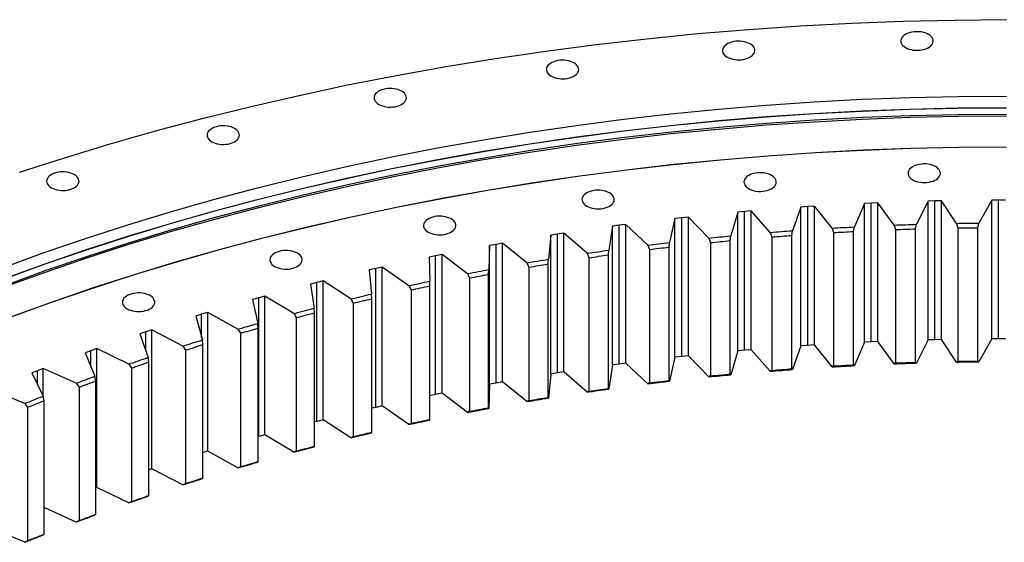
# Model space of a CAD drawing. Header units: millimetres. Extents: x -1928 to 21055, y 64816 to 83481.
# Tile 12 of 17: x 12194 to 13381, y 75130 to 75760. Entities that reach past the tile are written whole.
import ezdxf

# ---------------------------------------------------------------- set-up
doc = ezdxf.new("R2010")
doc.units = ezdxf.units.MM
doc.header["$LTSCALE"] = 100

msp = doc.modelspace()

# ---------------------------------------------------------------- linework, layer by layer
at = {"color": 7, "linetype": 'Continuous', "lineweight": 25}
for p, q in [((13212.4, 75538.5), (13200.3, 75510.3)), ((13220.6, 75538.9), (13212.4, 75538.5)), ((13212.4, 75371.2), (13212.4, 75538.5)), ((13228.8, 75539.3), (13220.6, 75538.9)), ((13220.6, 75371.5), (13220.6, 75538.9)), ((13248.4, 75512.5), (13228.8, 75539.3)), ((13228.8, 75371.9), (13228.8, 75539.3)), ((13289.1, 75541.4), (13275.2, 75513.4)), ((13297.3, 75541.6), (13289.1, 75541.4)), ((13289.1, 75374), (13289.1, 75541.4)), ((13305.5, 75541.8), (13297.3, 75541.6)), ((13297.3, 75374.2), (13297.3, 75541.6)), ((13323.4, 75514.5), (13305.5, 75541.8)), ((13305.5, 75374.4), (13305.5, 75541.8)), ((13365.9, 75542.6), (13350.3, 75514.9)), ((13374.2, 75542.6), (13365.9, 75542.6)), ((13365.9, 75375.2), (13365.9, 75542.6)), ((13382.4, 75542.6), (13374.2, 75542.6)), ((13374.2, 75375.2), (13374.2, 75542.6)), ((13059.8, 75528), (13051.3, 75499.3)), ((13067.9, 75528.8), (13059.8, 75528)), ((13059.8, 75360.6), (13059.8, 75528)), ((13076.1, 75529.5), (13067.9, 75528.8)), ((13067.9, 75361.4), (13067.9, 75528.8)), ((13099, 75503.5), (13076.1, 75529.5)), ((13076.1, 75362.1), (13076.1, 75529.5)), ((13135.9, 75534.1), (13125.6, 75505.6)), ((13144.1, 75534.7), (13135.9, 75534.1)), ((13135.9, 75366.7), (13135.9, 75534.1)), ((13152.3, 75535.2), (13144.1, 75534.7)), ((13144.1, 75367.3), (13144.1, 75534.7)), ((13173.5, 75508.8), (13152.3, 75535.2)), ((13152.3, 75367.8), (13152.3, 75535.2)), ((12925, 75513.2), (12917, 75512.2)), ((12951.2, 75488.3), (12925, 75513.2)), ((12925, 75345.8), (12925, 75513.2)), ((12984.1, 75520.4), (12977.5, 75491.5)), ((12992.2, 75521.3), (12984.1, 75520.4)), ((12984.1, 75353), (12984.1, 75520.4)), ((13000.3, 75522.1), (12992.2, 75521.3)), ((12992.2, 75353.9), (12992.2, 75521.3)), ((13024.8, 75496.7), (13000.3, 75522.1)), ((13000.3, 75354.7), (13000.3, 75522.1)), ((13274.1, 75507.8), (13275.2, 75513.4)), ((13323.4, 75514.5), (13324.9, 75509)), ((13349, 75509.3), (13350.3, 75514.9)), ((12842.4, 75501.5), (12834.4, 75500.2)), ((12850.3, 75502.7), (12842.4, 75501.5)), ((12842.4, 75334.1), (12842.4, 75501.5)), ((12878.1, 75478.4), (12850.3, 75502.7)), ((12850.3, 75335.3), (12850.3, 75502.7)), ((12909, 75511.1), (12904.2, 75482.1)), ((12917, 75512.2), (12909, 75511.1)), ((12909, 75343.7), (12909, 75511.1)), ((12917, 75344.8), (12917, 75512.2)), ((13099, 75503.5), (13100.9, 75498.1)), ((13124.8, 75499.9), (13125.6, 75505.6)), ((13173.5, 75508.8), (13175.3, 75503.3)), ((13175.3, 75503.3), (13175.3, 75342.5)), ((13199.3, 75504.6), (13200.3, 75510.3)), ((13199.3, 75343.8), (13199.3, 75504.6)), ((13248.4, 75512.5), (13250, 75506.9)), ((13250, 75506.9), (13250, 75346.1)), ((13274.1, 75346.9), (13274.1, 75507.8)), ((13324.9, 75509), (13324.9, 75348.1)), ((13349, 75348.4), (13349, 75509.3)), ((12768.5, 75489.2), (12760.7, 75487.8)), ((12776.4, 75490.6), (12768.5, 75489.2)), ((12768.5, 75321.8), (12768.5, 75489.2)), ((12805.6, 75466.9), (12776.4, 75490.6)), ((12776.4, 75323.2), (12776.4, 75490.6)), ((12834.4, 75500.2), (12831.5, 75471.2)), ((12834.4, 75332.8), (12834.4, 75500.2)), ((12976.9, 75485.8), (12977.5, 75491.5)), ((13024.8, 75496.7), (13026.9, 75491.3)), ((13026.9, 75491.3), (13026.9, 75330.5)), ((13050.6, 75493.7), (13051.3, 75499.3)), ((13050.6, 75332.8), (13050.6, 75493.7)), ((13100.9, 75498.1), (13100.9, 75337.2)), ((13124.8, 75339.1), (13124.8, 75499.9)), ((12760.7, 75487.8), (12759.6, 75458.7)), ((12760.7, 75320.4), (12760.7, 75487.8)), ((12878.1, 75478.4), (12880.4, 75473.1)), ((12903.8, 75476.4), (12904.2, 75482.1)), ((12951.2, 75488.3), (12953.3, 75483)), ((12953.3, 75483), (12953.3, 75322.1)), ((12976.9, 75325), (12976.9, 75485.8)), ((12695.5, 75475.4), (12687.7, 75473.8)), ((12687.7, 75473.8), (12688.5, 75444.7)), ((12703.3, 75476.9), (12695.5, 75475.4)), ((12695.5, 75308), (12695.5, 75475.4)), ((12734, 75453.8), (12703.3, 75476.9)), ((12703.3, 75309.5), (12703.3, 75476.9)), ((12805.6, 75466.9), (12808.1, 75461.6)), ((12831.2, 75465.5), (12831.5, 75471.2)), ((12831.2, 75304.6), (12831.2, 75465.5)), ((12880.4, 75473.1), (12880.4, 75312.2)), ((12903.8, 75315.5), (12903.8, 75476.4)), ((12623.4, 75460), (12615.7, 75458.3)), ((12615.7, 75458.3), (12618.3, 75429.2)), ((12631.1, 75461.7), (12623.4, 75460)), ((12623.4, 75292.6), (12623.4, 75460)), ((12663.3, 75439.3), (12631.1, 75461.7)), ((12631.1, 75294.3), (12631.1, 75461.7)), ((12734, 75453.8), (12736.6, 75448.6)), ((12759.5, 75453), (12759.6, 75458.7)), ((12808.1, 75461.6), (12808.1, 75300.8)), ((12552.3, 75443.1), (12544.8, 75441.2)), ((12559.9, 75445), (12552.3, 75443.1)), ((12552.3, 75275.7), (12552.3, 75443.1)), ((12593.5, 75423.3), (12559.9, 75445)), ((12559.9, 75277.6), (12559.9, 75445)), ((12688.6, 75439), (12688.5, 75444.7)), ((12736.6, 75448.6), (12736.6, 75287.8)), ((12759.5, 75292.1), (12759.5, 75453)), ((12544.8, 75441.2), (12549.2, 75412.2)), ((12663.3, 75439.3), (12666, 75434.2)), ((12666, 75434.2), (12666, 75273.3)), ((12688.6, 75278.1), (12688.6, 75439)), ((12482.4, 75424.7), (12475, 75422.7)), ((12475, 75422.7), (12481.3, 75393.8)), ((12489.8, 75426.8), (12482.4, 75424.7)), ((12482.4, 75257.4), (12482.4, 75424.7)), ((12524.8, 75405.8), (12489.8, 75426.8)), ((12489.8, 75259.4), (12489.8, 75426.8)), ((12593.5, 75423.3), (12596.3, 75418.2)), ((12596.3, 75418.2), (12596.3, 75257.3)), ((12618.6, 75423.5), (12618.3, 75429.2)), ((12618.6, 75262.6), (12618.6, 75423.5)), ((12420.9, 75407.1), (12413.6, 75404.9)), ((12457.2, 75386.9), (12420.9, 75407.1)), ((12420.9, 75239.7), (12420.9, 75407.1)), ((12549.6, 75406.5), (12549.2, 75412.2)), ((12549.6, 75245.7), (12549.6, 75406.5)), ((12413.6, 75404.9), (12406.4, 75402.7)), ((12406.4, 75402.7), (12414.5, 75373.9)), ((12524.8, 75405.8), (12527.7, 75400.8)), ((12527.7, 75400.8), (12527.7, 75239.9)), ((12346.2, 75383.6), (12339.1, 75381.2)), ((12353.4, 75385.9), (12346.2, 75383.6)), ((12390.9, 75366.5), (12353.4, 75385.9)), ((12353.4, 75218.5), (12353.4, 75385.9)), ((12457.2, 75386.9), (12460.3, 75381.9)), ((12481.8, 75388.1), (12481.3, 75393.8)), ((12481.8, 75227.2), (12481.8, 75388.1)), ((12339.1, 75381.2), (12349, 75352.7)), ((12415.2, 75368.3), (12414.5, 75373.9)), ((12460.3, 75381.9), (12460.3, 75221)), ((13212.4, 75371.2), (13200.3, 75342.9)), ((13220.6, 75371.5), (13212.4, 75371.2)), ((13228.8, 75371.9), (13220.6, 75371.5)), ((13248.4, 75345.1), (13228.8, 75371.9)), ((13289.1, 75374), (13275.2, 75346)), ((13297.3, 75374.2), (13289.1, 75374)), ((13305.5, 75374.4), (13297.3, 75374.2)), ((13323.4, 75347.1), (13305.5, 75374.4)), ((13365.9, 75375.2), (13350.3, 75347.5)), ((13374.2, 75375.2), (13365.9, 75375.2)), ((13382.4, 75375.2), (13374.2, 75375.2)), ((12280.2, 75360.9), (12273.2, 75358.4)), ((12273.2, 75358.4), (12285, 75330.1)), ((12287.2, 75363.4), (12280.2, 75360.9)), ((12325.9, 75344.7), (12287.2, 75363.4)), ((12287.2, 75196), (12287.2, 75363.4)), ((12390.9, 75366.5), (12394.1, 75361.6)), ((12394.1, 75361.6), (12394.1, 75200.7)), ((12415.2, 75207.4), (12415.2, 75368.3)), ((13059.8, 75360.6), (13051.3, 75331.9)), ((13067.9, 75361.4), (13059.8, 75360.6)), ((13076.1, 75362.1), (13067.9, 75361.4)), ((13099, 75336.1), (13076.1, 75362.1)), ((13135.9, 75366.7), (13125.6, 75338.2)), ((13144.1, 75367.3), (13135.9, 75366.7)), ((13152.3, 75367.8), (13144.1, 75367.3)), ((13173.5, 75341.4), (13152.3, 75367.8)), ((12349.9, 75347), (12349, 75352.7)), ((12349.9, 75186.2), (12349.9, 75347)), ((12984.1, 75353), (12977.5, 75324.1)), ((12992.2, 75353.9), (12984.1, 75353)), ((13000.3, 75354.7), (12992.2, 75353.9)), ((13024.8, 75329.3), (13000.3, 75354.7)), ((13275.2, 75346), (13274.1, 75346.9)), ((13324.9, 75348.1), (13323.4, 75347.1)), ((13350.3, 75347.5), (13349, 75348.4)), ((12215.7, 75336.8), (12208.9, 75334.1)), ((12222.5, 75339.4), (12215.7, 75336.8)), ((12262.4, 75321.6), (12222.5, 75339.4)), ((12222.5, 75305.7), (12222.5, 75339.4)), ((12325.9, 75344.7), (12329.2, 75339.9)), ((12329.2, 75339.9), (12329.2, 75179.1)), ((12850.3, 75335.3), (12842.4, 75334.1)), ((12878.1, 75311), (12850.3, 75335.3)), ((12909, 75343.7), (12904.2, 75314.7)), ((12917, 75344.8), (12909, 75343.7)), ((12925, 75345.8), (12917, 75344.8)), ((12951.2, 75320.9), (12925, 75345.8)), ((13100.9, 75337.2), (13099, 75336.1)), ((13125.6, 75338.2), (13124.8, 75339.1)), ((13175.3, 75342.5), (13173.5, 75341.4)), ((13200.3, 75342.9), (13199.3, 75343.8)), ((13250, 75346.1), (13248.4, 75345.1)), ((12208.9, 75334.1), (12222.4, 75306.1)), ((12286, 75324.4), (12285, 75330.1)), ((12286, 75163.6), (12286, 75324.4)), ((12776.4, 75323.2), (12768.5, 75321.8)), ((12805.6, 75299.5), (12776.4, 75323.2)), ((12834.4, 75332.8), (12831.5, 75303.8)), ((12842.4, 75334.1), (12834.4, 75332.8)), ((12977.5, 75324.1), (12976.9, 75325)), ((13026.9, 75330.5), (13024.8, 75329.3)), ((13051.3, 75331.9), (13050.6, 75332.8)), ((12200.4, 75297.2), (12159.4, 75314.1)), ((12262.4, 75321.6), (12265.8, 75316.9)), ((12265.8, 75316.9), (12265.8, 75156)), ((12760.7, 75320.4), (12759.6, 75291.3)), ((12768.5, 75321.8), (12760.7, 75320.4)), ((12880.4, 75312.2), (12878.1, 75311)), ((12904.2, 75314.7), (12903.8, 75315.5)), ((12953.3, 75322.1), (12951.2, 75320.9)), ((12223.6, 75300.5), (12222.4, 75306.1)), ((12223.6, 75139.6), (12223.6, 75300.5)), ((12695.5, 75308), (12688.6, 75306.6)), ((12703.3, 75309.5), (12695.5, 75308)), ((12734, 75286.5), (12703.3, 75309.5)), ((12808.1, 75300.8), (12805.6, 75299.5)), ((12831.5, 75303.8), (12831.2, 75304.6)), ((12200.4, 75297.2), (12203.8, 75292.5)), ((12203.8, 75292.5), (12203.8, 75131.6)), ((12623.4, 75292.6), (12618.6, 75291.5)), ((12631.1, 75294.3), (12623.4, 75292.6)), ((12663.3, 75271.9), (12631.1, 75294.3)), ((12736.6, 75287.8), (12734, 75286.5)), ((12759.6, 75291.3), (12759.5, 75292.1)), ((12552.3, 75275.7), (12549.6, 75275.1)), ((12559.9, 75277.6), (12552.3, 75275.7)), ((12593.5, 75255.9), (12559.9, 75277.6)), ((12688.5, 75277.3), (12688.6, 75278.1)), ((12666, 75273.3), (12663.3, 75271.9)), ((12482.4, 75257.4), (12481.8, 75257.2)), ((12489.8, 75259.4), (12482.4, 75257.4)), ((12524.8, 75238.4), (12489.8, 75259.4)), ((12596.3, 75257.3), (12593.5, 75255.9)), ((12618.3, 75261.8), (12618.6, 75262.6)), ((12420.9, 75239.7), (12415.2, 75238)), ((12457.2, 75219.5), (12420.9, 75239.7)), ((12527.7, 75239.9), (12524.8, 75238.4)), ((12549.2, 75244.8), (12549.6, 75245.7)), ((12353.4, 75218.5), (12349.9, 75217.4)), ((12390.9, 75199.1), (12353.4, 75218.5)), ((12460.3, 75221), (12457.2, 75219.5)), ((12481.3, 75226.4), (12481.8, 75227.2)), ((12414.5, 75206.6), (12415.2, 75207.4)), ((12287.2, 75196), (12286, 75195.6)), ((12325.9, 75177.3), (12287.2, 75196)), ((12394.1, 75200.7), (12390.9, 75199.1)), ((12349, 75185.3), (12349.9, 75186.2)), ((12262.4, 75154.2), (12223.6, 75171.6)), ((12329.2, 75179.1), (12325.9, 75177.3)), ((12285, 75162.7), (12286, 75163.6)), ((12200.4, 75129.8), (12162.7, 75145.4)), ((12265.8, 75156), (12262.4, 75154.2)), ((12222.4, 75138.7), (12223.6, 75139.6)), ((12203.8, 75131.6), (12200.4, 75129.8))]:
    msp.add_line(p, q, dxfattribs=at)
at = {"color": 82, "linetype": 'Continuous', "lineweight": 25}
for p, q in [((12413.6, 75377), (12413.6, 75404.9)), ((12346.2, 75360.8), (12346.2, 75383.6)), ((12280.2, 75341.6), (12280.2, 75360.9)), ((12215.7, 75320), (12215.7, 75336.8))]:
    msp.add_line(p, q, dxfattribs=at)
at = {"color": 7, "linetype": 'Continuous', "lineweight": 25, "flags": 128}
for points in [[(12194, 75576.1), (12248.4, 75593.7), (12303.5, 75610.5), (12359.4, 75626.4), (12415.9, 75641.4), (12473.2, 75655.6), (12531, 75668.9), (12589.5, 75681.4), (12648.5, 75692.9), (12707.9, 75703.6), (12767.9, 75713.4), (12828.3, 75722.2), (12889, 75730.2), (12950.1, 75737.2), (13011.5, 75743.3), (13073.2, 75748.4), (13135, 75752.6), (13197.1, 75755.9), (13259.2, 75758.3), (13321.5, 75759.7), (13383.8, 75760.2)], [(13262, 75726.5), (13264, 75725.5), (13266.3, 75724.7), (13268.7, 75724), (13271.2, 75723.5), (13273.8, 75723.3), (13276.5, 75723.2), (13279.1, 75723.4), (13281.7, 75723.8), (13284.2, 75724.3), (13286.5, 75725.1), (13288.6, 75726), (13290.5, 75727.1), (13292.1, 75728.3), (13293.4, 75729.6), (13294.4, 75731.1), (13295, 75732.6), (13295.3, 75734.1), (13295.2, 75735.6), (13294.8, 75737.1), (13293.9, 75738.6), (13292.8, 75740), (13291.3, 75741.3), (13289.6, 75742.4), (13287.6, 75743.5), (13285.4, 75744.3), (13283, 75745), (13280.4, 75745.4), (13277.8, 75745.7), (13275.1, 75745.7), (13272.5, 75745.6), (13269.9, 75745.2), (13267.4, 75744.7), (13265.1, 75743.9), (13263, 75743), (13261.1, 75741.9), (13259.5, 75740.7), (13258.2, 75739.3), (13257.2, 75737.9), (13256.6, 75736.4), (13256.3, 75734.9), (13256.4, 75733.3), (13256.9, 75731.8), (13257.7, 75730.4), (13258.8, 75729), (13260.3, 75727.7), (13262, 75726.5)], [(13047, 75715), (13049, 75714), (13051.3, 75713.2), (13053.7, 75712.5), (13056.2, 75712), (13058.8, 75711.8), (13061.5, 75711.7), (13064.1, 75711.9), (13066.7, 75712.3), (13069.2, 75712.8), (13071.5, 75713.6), (13073.6, 75714.5), (13075.5, 75715.6), (13077.1, 75716.8), (13078.4, 75718.1), (13079.4, 75719.6), (13080, 75721.1), (13080.3, 75722.6), (13080.2, 75724.1), (13079.8, 75725.6), (13079, 75727.1), (13077.8, 75728.5), (13076.4, 75729.8), (13074.6, 75730.9), (13072.6, 75732), (13070.4, 75732.8), (13068, 75733.5), (13065.4, 75733.9), (13062.8, 75734.2), (13060.2, 75734.2), (13057.5, 75734.1), (13054.9, 75733.7), (13052.4, 75733.1), (13050.1, 75732.4), (13048, 75731.5), (13046.1, 75730.4), (13044.5, 75729.2), (13043.2, 75727.8), (13042.2, 75726.4), (13041.6, 75724.9), (13041.3, 75723.4), (13041.4, 75721.8), (13041.9, 75720.3), (13042.7, 75718.9), (13043.8, 75717.5), (13045.3, 75716.2), (13047, 75715)], [(12834.8, 75692.1), (12836.8, 75691.1), (12839, 75690.3), (12841.4, 75689.6), (12844, 75689.1), (12846.6, 75688.9), (12849.3, 75688.8), (12851.9, 75689), (12854.5, 75689.4), (12857, 75689.9), (12859.3, 75690.7), (12861.4, 75691.6), (12863.3, 75692.7), (12864.9, 75693.9), (12866.2, 75695.2), (12867.2, 75696.7), (12867.8, 75698.2), (12868.1, 75699.7), (12868, 75701.2), (12867.5, 75702.7), (12866.7, 75704.2), (12865.6, 75705.6), (12864.1, 75706.9), (12862.4, 75708), (12860.4, 75709.1), (12858.1, 75709.9), (12855.7, 75710.6), (12853.2, 75711), (12850.6, 75711.3), (12847.9, 75711.3), (12845.3, 75711.2), (12842.7, 75710.8), (12840.2, 75710.2), (12837.9, 75709.5), (12835.8, 75708.6), (12833.9, 75707.5), (12832.3, 75706.3), (12831, 75704.9), (12830, 75703.5), (12829.4, 75702), (12829.1, 75700.5), (12829.2, 75698.9), (12829.6, 75697.4), (12830.5, 75696), (12831.6, 75694.6), (12833.1, 75693.3), (12834.8, 75692.1)], [(12174.7, 75461.3), (12223.8, 75479.2), (12273.8, 75496.4), (12324.5, 75512.8), (12375.9, 75528.4), (12428, 75543.2), (12480.8, 75557.3), (12534.2, 75570.5), (12588.2, 75583), (12642.7, 75594.6), (12697.7, 75605.4), (12753.2, 75615.3), (12809.2, 75624.4), (12865.5, 75632.7), (12922.2, 75640.1), (12979.2, 75646.6), (13036.5, 75652.3), (13094, 75657.1), (13151.7, 75661.1), (13209.6, 75664.1), (13267.6, 75666.3), (13325.6, 75667.7), (13383.8, 75668.1)], [(12627.1, 75658), (12629.1, 75657), (12631.4, 75656.2), (12633.8, 75655.5), (12636.3, 75655), (12638.9, 75654.8), (12641.6, 75654.7), (12644.2, 75654.9), (12646.8, 75655.2), (12649.3, 75655.8), (12651.6, 75656.6), (12653.7, 75657.5), (12655.6, 75658.6), (12657.2, 75659.8), (12658.5, 75661.1), (12659.5, 75662.6), (12660.1, 75664.1), (12660.4, 75665.6), (12660.3, 75667.1), (12659.9, 75668.6), (12659.1, 75670.1), (12657.9, 75671.5), (12656.5, 75672.8), (12654.7, 75673.9), (12652.7, 75674.9), (12650.5, 75675.8), (12648.1, 75676.4), (12645.5, 75676.9), (12642.9, 75677.2), (12640.3, 75677.2), (12637.6, 75677.1), (12635, 75676.7), (12632.6, 75676.1), (12630.2, 75675.4), (12628.1, 75674.5), (12626.2, 75673.4), (12624.6, 75672.1), (12623.3, 75670.8), (12622.3, 75669.4), (12621.7, 75667.9), (12621.4, 75666.4), (12621.5, 75664.8), (12622, 75663.3), (12622.8, 75661.8), (12623.9, 75660.5), (12625.4, 75659.2), (12627.1, 75658)], [(12174.7, 75447.4), (12223.8, 75465.3), (12273.8, 75482.5), (12324.5, 75498.9), (12375.9, 75514.5), (12428, 75529.3), (12480.8, 75543.4), (12534.2, 75556.6), (12588.2, 75569), (12642.7, 75580.7), (12697.7, 75591.4), (12753.2, 75601.4), (12809.2, 75610.5), (12865.5, 75618.8), (12922.2, 75626.2), (12979.2, 75632.7), (13036.5, 75638.4), (13094, 75643.2), (13151.7, 75647.1), (13209.6, 75650.2), (13267.6, 75652.4), (13325.6, 75653.7), (13383.8, 75654.2)], [(12174.7, 75447.2), (12223.8, 75465.1), (12273.8, 75482.3), (12324.5, 75498.7), (12375.9, 75514.3), (12428, 75529.1), (12480.8, 75543.2), (12534.2, 75556.4), (12588.2, 75568.8), (12642.7, 75580.5), (12697.7, 75591.2), (12753.2, 75601.2), (12809.2, 75610.3), (12865.5, 75618.6), (12922.2, 75626), (12979.2, 75632.5), (13036.5, 75638.2), (13094, 75643), (13151.7, 75646.9), (13209.6, 75650), (13267.6, 75652.2), (13325.6, 75653.5), (13383.8, 75654)], [(12174.9, 75437.4), (12224.1, 75455.3), (12274, 75472.5), (12324.7, 75488.9), (12376.1, 75504.5), (12428.2, 75519.3), (12481, 75533.4), (12534.4, 75546.6), (12588.4, 75559), (12642.9, 75570.6), (12697.9, 75581.4), (12753.4, 75591.4), (12809.3, 75600.5), (12865.6, 75608.7), (12922.3, 75616.1), (12979.3, 75622.7), (13036.6, 75628.3), (13094.1, 75633.2), (13151.8, 75637.1), (13209.6, 75640.2), (13267.6, 75642.4), (13325.7, 75643.7), (13383.8, 75644.1)], [(12177.4, 75440.1), (12226.4, 75458), (12276.3, 75475.1), (12326.9, 75491.4), (12378.2, 75507), (12430.2, 75521.8), (12482.8, 75535.8), (12536.1, 75549), (12590, 75561.5), (12644.4, 75573), (12699.3, 75583.8), (12754.7, 75593.7), (12810.5, 75602.8), (12866.7, 75611.1), (12923.2, 75618.4), (12980.1, 75625), (13037.3, 75630.6), (13094.6, 75635.4), (13152.2, 75639.4), (13210, 75642.4), (13267.8, 75644.6), (13325.8, 75645.9), (13383.8, 75646.4)], [(12425.8, 75613), (12427.8, 75612), (12430, 75611.1), (12432.4, 75610.5), (12435, 75610), (12437.6, 75609.7), (12440.3, 75609.7), (12442.9, 75609.9), (12445.5, 75610.2), (12448, 75610.8), (12450.3, 75611.5), (12452.4, 75612.5), (12454.3, 75613.5), (12455.9, 75614.8), (12457.2, 75616.1), (12458.2, 75617.5), (12458.8, 75619), (12459.1, 75620.6), (12459, 75622.1), (12458.5, 75623.6), (12457.7, 75625.1), (12456.6, 75626.5), (12455.1, 75627.7), (12453.4, 75628.9), (12451.4, 75629.9), (12449.2, 75630.8), (12446.8, 75631.4), (12444.2, 75631.9), (12441.6, 75632.1), (12438.9, 75632.2), (12436.3, 75632), (12433.7, 75631.7), (12431.2, 75631.1), (12428.9, 75630.4), (12426.8, 75629.4), (12424.9, 75628.3), (12423.3, 75627.1), (12422, 75625.8), (12421, 75624.4), (12420.4, 75622.9), (12420.1, 75621.3), (12420.2, 75619.8), (12420.7, 75618.3), (12421.5, 75616.8), (12422.6, 75615.4), (12424.1, 75614.1), (12425.8, 75613)], [(12183.8, 75401.8), (12232.6, 75419.6), (12282.1, 75436.6), (12332.5, 75452.8), (12383.5, 75468.4), (12435.2, 75483.1), (12487.6, 75497), (12540.6, 75510.2), (12594.2, 75522.5), (12648.3, 75534), (12702.9, 75544.7), (12758, 75554.6), (12813.5, 75563.6), (12869.4, 75571.8), (12925.7, 75579.2), (12982.3, 75585.7), (13039.1, 75591.3), (13096.2, 75596.1), (13153.5, 75600), (13210.9, 75603.1), (13268.5, 75605.2), (13326.1, 75606.5), (13383.8, 75607)], [(12183.9, 75401.7), (12232.7, 75419.4), (12282.3, 75436.5), (12332.6, 75452.7), (12383.6, 75468.2), (12435.3, 75482.9), (12487.7, 75496.9), (12540.7, 75510), (12594.3, 75522.4), (12648.4, 75533.9), (12703, 75544.6), (12758.1, 75554.5), (12813.6, 75563.5), (12869.5, 75571.7), (12925.7, 75579), (12982.3, 75585.5), (13039.1, 75591.2), (13096.2, 75596), (13153.5, 75599.9), (13210.9, 75602.9), (13268.5, 75605.1), (13326.1, 75606.4), (13383.8, 75606.8)], [(13270.7, 75567), (13272.7, 75565.9), (13274.9, 75565.1), (13277.3, 75564.4), (13279.9, 75564), (13282.5, 75563.7), (13285.1, 75563.7), (13287.8, 75563.8), (13290.4, 75564.2), (13292.8, 75564.8), (13295.2, 75565.5), (13297.3, 75566.4), (13299.2, 75567.5), (13300.8, 75568.7), (13302.1, 75570.1), (13303.1, 75571.5), (13303.7, 75573), (13304, 75574.5), (13303.9, 75576.1), (13303.4, 75577.6), (13302.6, 75579), (13301.5, 75580.4), (13300, 75581.7), (13298.3, 75582.9), (13296.3, 75583.9), (13294, 75584.7), (13291.6, 75585.4), (13289.1, 75585.9), (13286.5, 75586.1), (13283.8, 75586.2), (13281.2, 75586), (13278.6, 75585.6), (13276.1, 75585.1), (13273.8, 75584.3), (13271.7, 75583.4), (13269.8, 75582.3), (13268.2, 75581.1), (13266.9, 75579.8), (13265.9, 75578.3), (13265.3, 75576.8), (13265, 75575.3), (13265.1, 75573.8), (13265.5, 75572.3), (13266.3, 75570.8), (13267.5, 75569.4), (13268.9, 75568.1), (13270.7, 75567)], [(12232.5, 75557.4), (12234.5, 75556.4), (12236.8, 75555.6), (12239.2, 75554.9), (12241.7, 75554.5), (12244.3, 75554.2), (12247, 75554.1), (12249.6, 75554.3), (12252.2, 75554.7), (12254.7, 75555.2), (12257, 75556), (12259.1, 75556.9), (12261, 75558), (12262.6, 75559.2), (12263.9, 75560.6), (12264.9, 75562), (12265.5, 75563.5), (12265.8, 75565), (12265.7, 75566.5), (12265.3, 75568.1), (12264.5, 75569.5), (12263.3, 75570.9), (12261.9, 75572.2), (12260.1, 75573.3), (12258.1, 75574.4), (12255.9, 75575.2), (12253.5, 75575.9), (12250.9, 75576.3), (12248.3, 75576.6), (12245.7, 75576.6), (12243, 75576.5), (12240.4, 75576.1), (12237.9, 75575.6), (12235.6, 75574.8), (12233.5, 75573.9), (12231.6, 75572.8), (12230, 75571.6), (12228.7, 75570.2), (12227.7, 75568.8), (12227.1, 75567.3), (12226.8, 75565.8), (12226.9, 75564.2), (12227.4, 75562.7), (12228.2, 75561.3), (12229.3, 75559.9), (12230.8, 75558.6), (12232.5, 75557.4)], [(13072.9, 75556.4), (13074.9, 75555.4), (13077.2, 75554.5), (13079.6, 75553.9), (13082.1, 75553.4), (13084.7, 75553.1), (13087.4, 75553.1), (13090, 75553.2), (13092.6, 75553.6), (13095.1, 75554.2), (13097.4, 75554.9), (13099.5, 75555.9), (13101.4, 75556.9), (13103, 75558.2), (13104.3, 75559.5), (13105.3, 75560.9), (13105.9, 75562.4), (13106.2, 75564), (13106.1, 75565.5), (13105.7, 75567), (13104.9, 75568.5), (13103.7, 75569.9), (13102.3, 75571.1), (13100.5, 75572.3), (13098.5, 75573.3), (13096.3, 75574.2), (13093.9, 75574.8), (13091.3, 75575.3), (13088.7, 75575.5), (13086.1, 75575.6), (13083.4, 75575.4), (13080.8, 75575.1), (13078.4, 75574.5), (13076, 75573.8), (13073.9, 75572.8), (13072, 75571.7), (13070.4, 75570.5), (13069.1, 75569.2), (13068.1, 75567.7), (13067.5, 75566.3), (13067.2, 75564.7), (13067.3, 75563.2), (13067.8, 75561.7), (13068.6, 75560.2), (13069.7, 75558.8), (13071.2, 75557.5), (13072.9, 75556.4)], [(12877.7, 75535.3), (12879.7, 75534.3), (12882, 75533.5), (12884.4, 75532.8), (12886.9, 75532.3), (12889.5, 75532.1), (12892.2, 75532), (12894.8, 75532.2), (12897.4, 75532.5), (12899.9, 75533.1), (12902.2, 75533.9), (12904.3, 75534.8), (12906.2, 75535.9), (12907.8, 75537.1), (12909.1, 75538.4), (12910.1, 75539.9), (12910.7, 75541.4), (12911, 75542.9), (12910.9, 75544.4), (12910.5, 75545.9), (12909.7, 75547.4), (12908.5, 75548.8), (12907.1, 75550.1), (12905.3, 75551.2), (12903.3, 75552.2), (12901.1, 75553.1), (12898.7, 75553.7), (12896.1, 75554.2), (12893.5, 75554.5), (12890.9, 75554.5), (12888.2, 75554.4), (12885.6, 75554), (12883.1, 75553.4), (12880.8, 75552.7), (12878.7, 75551.8), (12876.8, 75550.7), (12875.2, 75549.4), (12873.9, 75548.1), (12872.9, 75546.7), (12872.3, 75545.2), (12872, 75543.7), (12872.1, 75542.1), (12872.6, 75540.6), (12873.4, 75539.1), (12874.5, 75537.8), (12876, 75536.5), (12877.7, 75535.3)], [(12686.7, 75503.9), (12688.7, 75502.9), (12691, 75502.1), (12693.4, 75501.4), (12695.9, 75501), (12698.5, 75500.7), (12701.2, 75500.6), (12703.8, 75500.8), (12706.4, 75501.2), (12708.9, 75501.7), (12711.2, 75502.5), (12713.3, 75503.4), (12715.2, 75504.5), (12716.8, 75505.7), (12718.1, 75507.1), (12719.1, 75508.5), (12719.7, 75510), (12720, 75511.5), (12719.9, 75513.1), (12719.5, 75514.6), (12718.7, 75516), (12717.5, 75517.4), (12716, 75518.7), (12714.3, 75519.9), (12712.3, 75520.9), (12710.1, 75521.7), (12707.7, 75522.4), (12705.1, 75522.8), (12702.5, 75523.1), (12699.8, 75523.1), (12697.2, 75523), (12694.6, 75522.6), (12692.1, 75522.1), (12689.8, 75521.3), (12687.7, 75520.4), (12685.8, 75519.3), (12684.2, 75518.1), (12682.9, 75516.7), (12681.9, 75515.3), (12681.3, 75513.8), (12681, 75512.3), (12681.1, 75510.7), (12681.6, 75509.2), (12682.4, 75507.8), (12683.5, 75506.4), (12685, 75505.1), (12686.7, 75503.9)], [(13248.4, 75512.5), (13251.7, 75512.6), (13255.1, 75512.7), (13258.4, 75512.8), (13261.8, 75512.9), (13265.1, 75513.1), (13268.5, 75513.2), (13271.9, 75513.3), (13275.2, 75513.4)], [(13323.4, 75514.5), (13326.7, 75514.6), (13330.1, 75514.6), (13333.5, 75514.7), (13336.8, 75514.7), (13340.2, 75514.8), (13343.5, 75514.8), (13346.9, 75514.9), (13350.3, 75514.9)], [(13099, 75503.5), (13102.3, 75503.8), (13105.7, 75504.1), (13109, 75504.3), (13112.3, 75504.6), (13115.6, 75504.9), (13119, 75505.1), (13122.3, 75505.4), (13125.6, 75505.6)], [(13173.5, 75508.8), (13176.9, 75509), (13180.2, 75509.2), (13183.6, 75509.4), (13186.9, 75509.6), (13190.3, 75509.7), (13193.6, 75509.9), (13197, 75510.1), (13200.3, 75510.3)], [(13175.3, 75503.3), (13178.3, 75503.5), (13181.3, 75503.7), (13184.3, 75503.8), (13187.3, 75504), (13190.3, 75504.2), (13193.3, 75504.3), (13196.3, 75504.5), (13199.3, 75504.6)], [(13250, 75506.9), (13253, 75507.1), (13256, 75507.2), (13259, 75507.3), (13262, 75507.4), (13265, 75507.5), (13268, 75507.6), (13271, 75507.7), (13274.1, 75507.8)], [(13324.9, 75509), (13327.9, 75509), (13330.9, 75509.1), (13333.9, 75509.1), (13336.9, 75509.2), (13339.9, 75509.2), (13342.9, 75509.2), (13345.9, 75509.3), (13349, 75509.3)], [(12951.2, 75488.3), (12954.4, 75488.7), (12957.7, 75489.1), (12961, 75489.5), (12964.3, 75489.9), (12967.6, 75490.3), (12970.9, 75490.7), (12974.2, 75491.1), (12977.5, 75491.5)], [(13024.8, 75496.7), (13028.1, 75497.1), (13031.5, 75497.4), (13034.8, 75497.7), (13038.1, 75498.1), (13041.4, 75498.4), (13044.7, 75498.7), (13048, 75499), (13051.3, 75499.3)], [(13026.9, 75491.3), (13029.9, 75491.6), (13032.8, 75491.9), (13035.8, 75492.2), (13038.8, 75492.5), (13041.7, 75492.8), (13044.7, 75493.1), (13047.7, 75493.4), (13050.6, 75493.7)], [(13100.9, 75498.1), (13103.9, 75498.3), (13106.9, 75498.6), (13109.9, 75498.8), (13112.8, 75499), (13115.8, 75499.3), (13118.8, 75499.5), (13121.8, 75499.7), (13124.8, 75499.9)], [(12501.5, 75462.5), (12503.6, 75461.5), (12505.8, 75460.7), (12508.2, 75460), (12510.7, 75459.5), (12513.3, 75459.3), (12516, 75459.2), (12518.6, 75459.4), (12521.2, 75459.8), (12523.7, 75460.3), (12526, 75461.1), (12528.1, 75462), (12530, 75463.1), (12531.6, 75464.3), (12532.9, 75465.7), (12533.9, 75467.1), (12534.5, 75468.6), (12534.8, 75470.1), (12534.7, 75471.6), (12534.3, 75473.2), (12533.5, 75474.6), (12532.3, 75476), (12530.9, 75477.3), (12529.1, 75478.4), (12527.1, 75479.5), (12524.9, 75480.3), (12522.5, 75481), (12519.9, 75481.4), (12517.3, 75481.7), (12514.7, 75481.7), (12512, 75481.6), (12509.4, 75481.2), (12507, 75480.7), (12504.6, 75479.9), (12502.5, 75479), (12500.6, 75477.9), (12499, 75476.7), (12497.7, 75475.3), (12496.7, 75473.9), (12496.1, 75472.4), (12495.8, 75470.9), (12495.9, 75469.3), (12496.4, 75467.8), (12497.2, 75466.4), (12498.3, 75465), (12499.8, 75463.7), (12501.5, 75462.5)], [(12878.1, 75478.4), (12881.3, 75478.8), (12884.6, 75479.3), (12887.8, 75479.8), (12891.1, 75480.3), (12894.4, 75480.7), (12897.6, 75481.2), (12900.9, 75481.6), (12904.2, 75482.1)], [(12953.3, 75483), (12956.3, 75483.3), (12959.2, 75483.7), (12962.2, 75484.1), (12965.1, 75484.4), (12968.1, 75484.8), (12971, 75485.1), (12974, 75485.5), (12976.9, 75485.8)], [(12805.6, 75466.9), (12808.9, 75467.4), (12812.1, 75468), (12815.3, 75468.5), (12818.6, 75469), (12821.8, 75469.6), (12825, 75470.1), (12828.3, 75470.6), (12831.5, 75471.2)], [(12808.1, 75461.6), (12811, 75462.1), (12813.9, 75462.6), (12816.8, 75463.1), (12819.7, 75463.6), (12822.6, 75464), (12825.4, 75464.5), (12828.3, 75465), (12831.2, 75465.5)], [(12880.4, 75473.1), (12883.3, 75473.5), (12886.2, 75473.9), (12889.1, 75474.3), (12892.1, 75474.8), (12895, 75475.2), (12897.9, 75475.6), (12900.8, 75476), (12903.8, 75476.4)], [(12734, 75453.8), (12737.2, 75454.5), (12740.4, 75455.1), (12743.6, 75455.7), (12746.8, 75456.3), (12750, 75456.9), (12753.2, 75457.5), (12756.4, 75458.1), (12759.6, 75458.7)], [(12663.3, 75439.3), (12666.4, 75440), (12669.6, 75440.7), (12672.7, 75441.3), (12675.9, 75442), (12679, 75442.7), (12682.2, 75443.4), (12685.3, 75444), (12688.5, 75444.7)], [(12736.6, 75448.6), (12739.4, 75449.2), (12742.3, 75449.7), (12745.2, 75450.3), (12748, 75450.8), (12750.9, 75451.4), (12753.7, 75451.9), (12756.6, 75452.4), (12759.5, 75453)], [(12323.8, 75411.4), (12325.8, 75410.4), (12328, 75409.6), (12330.4, 75408.9), (12332.9, 75408.4), (12335.6, 75408.2), (12338.2, 75408.1), (12340.9, 75408.3), (12343.5, 75408.7), (12345.9, 75409.2), (12348.3, 75410), (12350.4, 75410.9), (12352.3, 75412), (12353.9, 75413.2), (12355.2, 75414.5), (12356.1, 75416), (12356.8, 75417.5), (12357.1, 75419), (12357, 75420.5), (12356.5, 75422), (12355.7, 75423.5), (12354.6, 75424.9), (12353.1, 75426.2), (12351.4, 75427.3), (12349.3, 75428.4), (12347.1, 75429.2), (12344.7, 75429.9), (12342.2, 75430.3), (12339.6, 75430.6), (12336.9, 75430.6), (12334.2, 75430.5), (12331.7, 75430.1), (12329.2, 75429.6), (12326.9, 75428.8), (12324.7, 75427.9), (12322.9, 75426.8), (12321.3, 75425.6), (12320, 75424.2), (12319, 75422.8), (12318.3, 75421.3), (12318.1, 75419.8), (12318.2, 75418.2), (12318.6, 75416.7), (12319.4, 75415.3), (12320.6, 75413.9), (12322, 75412.6), (12323.8, 75411.4)], [(12666, 75434.2), (12668.8, 75434.8), (12671.6, 75435.4), (12674.4, 75436), (12677.2, 75436.6), (12680.1, 75437.2), (12682.9, 75437.8), (12685.7, 75438.4), (12688.6, 75439)], [(12593.5, 75423.3), (12596.6, 75424), (12599.7, 75424.8), (12602.8, 75425.5), (12605.9, 75426.3), (12609, 75427), (12612.1, 75427.7), (12615.2, 75428.5), (12618.3, 75429.2)], [(12596.3, 75418.2), (12599.1, 75418.9), (12601.9, 75419.5), (12604.6, 75420.2), (12607.4, 75420.9), (12610.2, 75421.5), (12613, 75422.2), (12615.8, 75422.8), (12618.6, 75423.5)], [(12524.8, 75405.8), (12527.8, 75406.6), (12530.9, 75407.4), (12533.9, 75408.2), (12537, 75409), (12540, 75409.8), (12543.1, 75410.6), (12546.2, 75411.4), (12549.2, 75412.2)], [(12527.7, 75400.8), (12530.4, 75401.5), (12533.2, 75402.2), (12535.9, 75402.9), (12538.6, 75403.7), (12541.4, 75404.4), (12544.1, 75405.1), (12546.9, 75405.8), (12549.6, 75406.5)], [(12457.2, 75386.9), (12460.2, 75387.7), (12463.2, 75388.6), (12466.2, 75389.5), (12469.2, 75390.3), (12472.2, 75391.2), (12475.2, 75392.1), (12478.2, 75392.9), (12481.3, 75393.8)], [(12460.3, 75381.9), (12462.9, 75382.7), (12465.6, 75383.5), (12468.3, 75384.2), (12471, 75385), (12473.7, 75385.8), (12476.4, 75386.6), (12479.1, 75387.3), (12481.8, 75388.1)], [(12390.9, 75366.5), (12393.8, 75367.4), (12396.8, 75368.4), (12399.7, 75369.3), (12402.7, 75370.2), (12405.6, 75371.2), (12408.6, 75372.1), (12411.5, 75373), (12414.5, 75373.9)], [(12394.1, 75361.6), (12396.7, 75362.4), (12399.3, 75363.3), (12402, 75364.1), (12404.6, 75364.9), (12407.2, 75365.8), (12409.9, 75366.6), (12412.5, 75367.4), (12415.2, 75368.3)], [(12325.9, 75344.7), (12328.8, 75345.7), (12331.7, 75346.7), (12334.6, 75347.7), (12337.5, 75348.7), (12340.4, 75349.7), (12343.3, 75350.7), (12346.1, 75351.7), (12349, 75352.7)], [(12329.2, 75339.9), (12331.8, 75340.8), (12334.4, 75341.7), (12336.9, 75342.6), (12339.5, 75343.5), (12342.1, 75344.4), (12344.7, 75345.3), (12347.3, 75346.1), (12349.9, 75347)], [(13250, 75346.1), (13253, 75346.2), (13256, 75346.3), (13259, 75346.4), (13262, 75346.5), (13265, 75346.6), (13268, 75346.7), (13271, 75346.8), (13274.1, 75346.9)], [(13323.4, 75347.1), (13326.7, 75347.2), (13330.1, 75347.3), (13333.5, 75347.3), (13336.8, 75347.3), (13340.2, 75347.4), (13343.5, 75347.4), (13346.9, 75347.5), (13350.3, 75347.5)], [(13324.9, 75348.1), (13327.9, 75348.2), (13330.9, 75348.2), (13333.9, 75348.3), (13336.9, 75348.3), (13339.9, 75348.3), (13342.9, 75348.4), (13345.9, 75348.4), (13349, 75348.4)], [(13099, 75336.1), (13102.3, 75336.4), (13105.7, 75336.7), (13109, 75336.9), (13112.3, 75337.2), (13115.6, 75337.5), (13119, 75337.7), (13122.3, 75338), (13125.6, 75338.2)], [(13100.9, 75337.2), (13103.9, 75337.5), (13106.9, 75337.7), (13109.9, 75338), (13112.8, 75338.2), (13115.8, 75338.4), (13118.8, 75338.6), (13121.8, 75338.9), (13124.8, 75339.1)], [(13173.5, 75341.4), (13176.9, 75341.6), (13180.2, 75341.8), (13183.6, 75342), (13186.9, 75342.2), (13190.3, 75342.4), (13193.6, 75342.5), (13197, 75342.7), (13200.3, 75342.9)], [(13175.3, 75342.5), (13178.3, 75342.6), (13181.3, 75342.8), (13184.3, 75343), (13187.3, 75343.1), (13190.3, 75343.3), (13193.3, 75343.5), (13196.3, 75343.6), (13199.3, 75343.8)], [(13248.4, 75345.1), (13251.7, 75345.2), (13255.1, 75345.3), (13258.4, 75345.4), (13261.8, 75345.6), (13265.1, 75345.7), (13268.5, 75345.8), (13271.9, 75345.9), (13275.2, 75346)], [(12262.4, 75321.6), (12265.2, 75322.7), (12268, 75323.7), (12270.9, 75324.8), (12273.7, 75325.9), (12276.5, 75326.9), (12279.3, 75328), (12282.2, 75329), (12285, 75330.1)], [(12265.8, 75316.9), (12268.3, 75317.8), (12270.8, 75318.8), (12273.3, 75319.7), (12275.8, 75320.7), (12278.4, 75321.6), (12280.9, 75322.5), (12283.4, 75323.5), (12286, 75324.4)], [(12951.2, 75320.9), (12954.4, 75321.3), (12957.7, 75321.7), (12961, 75322.1), (12964.3, 75322.5), (12967.6, 75322.9), (12970.9, 75323.3), (12974.2, 75323.7), (12977.5, 75324.1)], [(12953.3, 75322.1), (12956.3, 75322.5), (12959.2, 75322.8), (12962.2, 75323.2), (12965.1, 75323.5), (12968.1, 75323.9), (12971, 75324.3), (12974, 75324.6), (12976.9, 75325)], [(13024.8, 75329.3), (13028.1, 75329.7), (13031.5, 75330), (13034.8, 75330.3), (13038.1, 75330.7), (13041.4, 75331), (13044.7, 75331.3), (13048, 75331.6), (13051.3, 75331.9)], [(13026.9, 75330.5), (13029.9, 75330.8), (13032.8, 75331.1), (13035.8, 75331.4), (13038.8, 75331.6), (13041.7, 75331.9), (13044.7, 75332.2), (13047.7, 75332.5), (13050.6, 75332.8)], [(12878.1, 75311), (12881.3, 75311.5), (12884.6, 75311.9), (12887.8, 75312.4), (12891.1, 75312.9), (12894.4, 75313.3), (12897.6, 75313.8), (12900.9, 75314.3), (12904.2, 75314.7)], [(12880.4, 75312.2), (12883.3, 75312.6), (12886.2, 75313.1), (12889.1, 75313.5), (12892.1, 75313.9), (12895, 75314.3), (12897.9, 75314.7), (12900.8, 75315.1), (12903.8, 75315.5)], [(12200.4, 75297.2), (12203.1, 75298.3), (12205.9, 75299.4), (12208.6, 75300.5), (12211.4, 75301.7), (12214.1, 75302.8), (12216.9, 75303.9), (12219.6, 75305), (12222.4, 75306.1)], [(12203.8, 75292.5), (12206.3, 75293.5), (12208.7, 75294.5), (12211.2, 75295.5), (12213.7, 75296.5), (12216.1, 75297.5), (12218.6, 75298.5), (12221.1, 75299.5), (12223.6, 75300.5)], [(12805.6, 75299.5), (12808.9, 75300), (12812.1, 75300.6), (12815.3, 75301.1), (12818.6, 75301.6), (12821.8, 75302.2), (12825, 75302.7), (12828.3, 75303.2), (12831.5, 75303.8)], [(12808.1, 75300.8), (12811, 75301.2), (12813.9, 75301.7), (12816.8, 75302.2), (12819.7, 75302.7), (12822.6, 75303.2), (12825.4, 75303.7), (12828.3, 75304.1), (12831.2, 75304.6)], [(12734, 75286.5), (12737.2, 75287.1), (12740.4, 75287.7), (12743.6, 75288.3), (12746.8, 75288.9), (12750, 75289.5), (12753.2, 75290.1), (12756.4, 75290.7), (12759.6, 75291.3)], [(12736.6, 75287.8), (12739.4, 75288.3), (12742.3, 75288.9), (12745.2, 75289.4), (12748, 75290), (12750.9, 75290.5), (12753.7, 75291), (12756.6, 75291.6), (12759.5, 75292.1)], [(12663.3, 75271.9), (12666.4, 75272.6), (12669.6, 75273.3), (12672.7, 75274), (12675.9, 75274.6), (12679, 75275.3), (12682.2, 75276), (12685.3, 75276.6), (12688.5, 75277.3)], [(12666, 75273.3), (12668.8, 75273.9), (12671.6, 75274.5), (12674.4, 75275.1), (12677.2, 75275.7), (12680.1, 75276.3), (12682.9, 75276.9), (12685.7, 75277.5), (12688.6, 75278.1)], [(12593.5, 75255.9), (12596.6, 75256.6), (12599.7, 75257.4), (12602.8, 75258.1), (12605.9, 75258.9), (12609, 75259.6), (12612.1, 75260.3), (12615.2, 75261.1), (12618.3, 75261.8)], [(12596.3, 75257.3), (12599.1, 75258), (12601.9, 75258.7), (12604.6, 75259.3), (12607.4, 75260), (12610.2, 75260.7), (12613, 75261.3), (12615.8, 75262), (12618.6, 75262.6)], [(12524.8, 75238.4), (12527.8, 75239.2), (12530.9, 75240), (12533.9, 75240.8), (12537, 75241.6), (12540, 75242.4), (12543.1, 75243.2), (12546.2, 75244), (12549.2, 75244.8)], [(12527.7, 75239.9), (12530.4, 75240.6), (12533.2, 75241.4), (12535.9, 75242.1), (12538.6, 75242.8), (12541.4, 75243.5), (12544.1, 75244.2), (12546.9, 75245), (12549.6, 75245.7)], [(12457.2, 75219.5), (12460.2, 75220.3), (12463.2, 75221.2), (12466.2, 75222.1), (12469.2, 75223), (12472.2, 75223.8), (12475.2, 75224.7), (12478.2, 75225.5), (12481.3, 75226.4)], [(12460.3, 75221), (12462.9, 75221.8), (12465.6, 75222.6), (12468.3, 75223.4), (12471, 75224.2), (12473.7, 75224.9), (12476.4, 75225.7), (12479.1, 75226.5), (12481.8, 75227.2)], [(12390.9, 75199.1), (12393.8, 75200), (12396.8, 75201), (12399.7, 75201.9), (12402.7, 75202.8), (12405.6, 75203.8), (12408.6, 75204.7), (12411.5, 75205.6), (12414.5, 75206.6)], [(12394.1, 75200.7), (12396.7, 75201.6), (12399.3, 75202.4), (12402, 75203.3), (12404.6, 75204.1), (12407.2, 75204.9), (12409.9, 75205.8), (12412.5, 75206.6), (12415.2, 75207.4)], [(12325.9, 75177.3), (12328.8, 75178.4), (12331.7, 75179.4), (12334.6, 75180.3), (12337.5, 75181.3), (12340.4, 75182.3), (12343.3, 75183.3), (12346.1, 75184.3), (12349, 75185.3)], [(12329.2, 75179.1), (12331.8, 75179.9), (12334.4, 75180.8), (12336.9, 75181.7), (12339.5, 75182.6), (12342.1, 75183.5), (12344.7, 75184.4), (12347.3, 75185.3), (12349.9, 75186.2)], [(12262.4, 75154.2), (12265.2, 75155.3), (12268, 75156.4), (12270.9, 75157.4), (12273.7, 75158.5), (12276.5, 75159.5), (12279.3, 75160.6), (12282.2, 75161.6), (12285, 75162.7)], [(12265.8, 75156), (12268.3, 75157), (12270.8, 75157.9), (12273.3, 75158.9), (12275.8, 75159.8), (12278.4, 75160.7), (12280.9, 75161.7), (12283.4, 75162.6), (12286, 75163.6)], [(12200.4, 75129.8), (12203.1, 75130.9), (12205.9, 75132), (12208.6, 75133.1), (12211.4, 75134.3), (12214.1, 75135.4), (12216.9, 75136.5), (12219.6, 75137.6), (12222.4, 75138.7)], [(12203.8, 75131.6), (12206.3, 75132.6), (12208.7, 75133.6), (12211.2, 75134.6), (12213.7, 75135.6), (12216.1, 75136.6), (12218.6, 75137.6), (12221.1, 75138.6), (12223.6, 75139.6)]]:
    msp.add_lwpolyline(points, dxfattribs=at)

doc.saveas('drawing.dxf')
